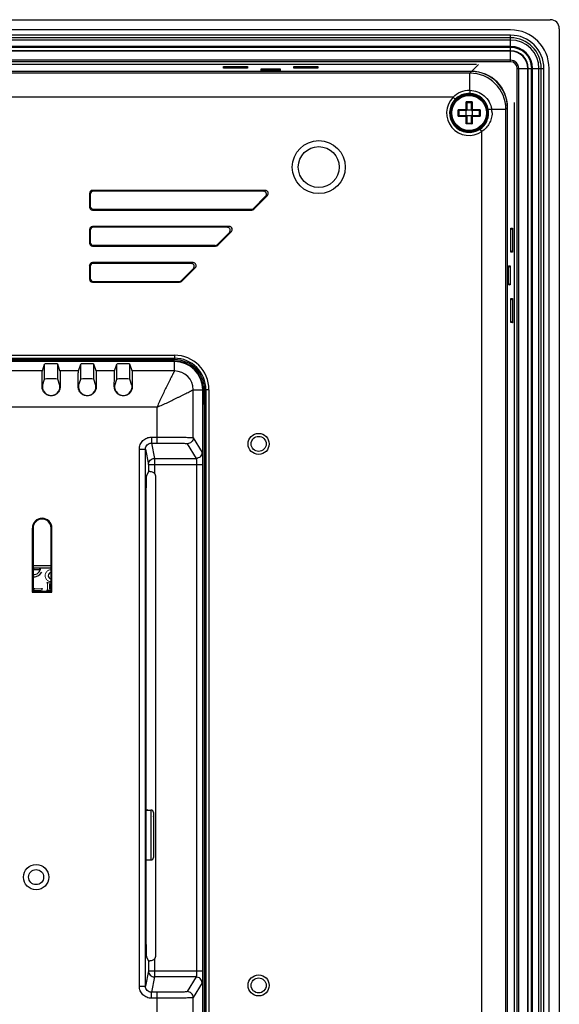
# Model space of a CAD drawing. Header units: millimetres. Extents: x 0 to 2577, y 0 to 841.
# Tile 68 of 68: x 2478 to 2568, y 458 to 622. Entities that reach past the tile are written whole.
import ezdxf

# ---------------------------------------------------------------- set-up
doc = ezdxf.new("R2010")
doc.units = ezdxf.units.MM
doc.layers.add('11_COMPONENTS', color=7, linetype='Continuous')

msp = doc.modelspace()

# ---------------------------------------------------------------- linework, layer by layer
at = {"layer": '11_COMPONENTS', "color": 7, "linetype": 'Continuous'}
for p, q in [((2249.282, 621.858), (2566.283, 621.858)), ((2567.783, 620.359), (2567.783, 362.357)), ((2559.683, 620.158), (2255.883, 620.158)), ((2559.683, 619.286), (2255.883, 619.286)), ((2559.683, 618.853), (2255.883, 618.853)), ((2559.683, 614.861), (2559.683, 619.286)), ((2559.683, 618.477), (2255.883, 618.477)), ((2559.683, 617.394), (2255.883, 617.394)), ((2559.683, 617.26), (2468.617, 617.26)), ((2559.683, 616.696), (2468.633, 616.696)), ((2559.683, 616.609), (2468.633, 616.609)), ((2559.683, 615.106), (2468.674, 615.106)), ((2559.683, 614.861), (2468.681, 614.861)), ((2554.033, 614.408), (2468.693, 614.408)), ((2511.942, 613.785), (2511.928, 614.066)), ((2511.928, 614.066), (2515.937, 614.066)), ((2512.204, 613.785), (2511.928, 614.066)), ((2515.924, 613.785), (2511.942, 613.785)), ((2515.661, 613.785), (2515.937, 614.066)), ((2515.937, 614.066), (2515.924, 613.785)), ((2518.208, 613.422), (2518.196, 613.693)), ((2518.196, 613.693), (2521.369, 613.693)), ((2518.462, 613.422), (2518.196, 613.693)), ((2521.103, 613.422), (2521.369, 613.693)), ((2521.369, 613.693), (2521.357, 613.422)), ((2523.642, 613.785), (2523.628, 614.066)), ((2523.628, 614.066), (2527.637, 614.066)), ((2523.904, 613.785), (2523.628, 614.066)), ((2527.624, 613.785), (2523.642, 613.785)), ((2527.361, 613.785), (2527.637, 614.066)), ((2527.637, 614.066), (2527.624, 613.785)), ((2553.19, 613.257), (2554.343, 614.41)), ((2560.786, 613.758), (2565.21, 613.758)), ((2560.786, 368.958), (2560.786, 613.758)), ((2561.031, 368.958), (2561.031, 613.758)), ((2562.534, 368.958), (2562.534, 613.758)), ((2562.621, 368.958), (2562.621, 613.758)), ((2563.184, 368.958), (2563.184, 613.758)), ((2563.319, 368.958), (2563.319, 613.758)), ((2564.402, 368.958), (2564.402, 613.758)), ((2564.777, 368.958), (2564.777, 613.758)), ((2565.21, 368.958), (2565.21, 613.758)), ((2566.083, 368.958), (2566.083, 613.758)), ((2553.19, 613.257), (2262.375, 613.257)), ((2553.164, 613.231), (2262.401, 613.231)), ((2552.907, 612.974), (2262.658, 612.974)), ((2521.357, 613.422), (2518.208, 613.422)), ((2552.907, 612.974), (2553.164, 613.231)), ((2552.907, 610.14), (2552.907, 612.974)), ((2550.113, 608.979), (2265.452, 608.979)), ((2550.113, 608.979), (2550.47, 608.629)), ((2553.291, 608.188), (2552.274, 608.188)), ((2552.274, 606.866), (2552.274, 608.188)), ((2552.383, 608.06), (2552.383, 606.758)), ((2553.183, 608.058), (2552.383, 608.058)), ((2553.183, 606.758), (2553.183, 608.06)), ((2553.291, 608.188), (2553.291, 606.866)), ((2558.898, 606.982), (2559.156, 607.239)), ((2559.156, 375.476), (2559.156, 607.239)), ((2559.182, 375.45), (2559.182, 607.265)), ((2560.333, 374.608), (2560.333, 608.108)), ((2552.274, 606.866), (2550.952, 606.866)), ((2550.952, 605.849), (2550.952, 606.866)), ((2550.952, 605.849), (2552.274, 605.849)), ((2552.383, 606.758), (2551.08, 606.758)), ((2551.08, 605.958), (2552.383, 605.958)), ((2551.083, 606.758), (2551.083, 605.958)), ((2552.283, 606.858), (2552.274, 606.866)), ((2552.274, 605.849), (2552.283, 605.858)), ((2552.274, 604.527), (2552.274, 605.849)), ((2552.283, 605.958), (2552.283, 606.758)), ((2552.383, 606.858), (2553.183, 606.858)), ((2552.383, 605.958), (2552.383, 604.655)), ((2553.183, 605.858), (2552.383, 605.858)), ((2554.485, 606.758), (2553.183, 606.758)), ((2553.183, 605.958), (2554.485, 605.958)), ((2553.183, 604.655), (2553.183, 605.958)), ((2553.283, 606.858), (2553.291, 606.866)), ((2553.283, 606.758), (2553.283, 605.958)), ((2553.291, 605.849), (2553.283, 605.858)), ((2554.613, 606.866), (2553.291, 606.866)), ((2553.291, 605.849), (2554.613, 605.849)), ((2553.291, 605.849), (2553.291, 604.527)), ((2554.483, 605.958), (2554.483, 606.758)), ((2554.613, 606.866), (2554.613, 605.849)), ((2556.54, 606.982), (2558.898, 606.982)), ((2558.898, 375.733), (2558.898, 606.982)), ((2553.291, 604.527), (2552.274, 604.527)), ((2552.383, 604.658), (2553.183, 604.658)), ((2554.904, 603.276), (2554.62, 603.688)), ((2554.904, 379.439), (2554.904, 603.276)), ((2489.651, 592.989), (2489.651, 590.726)), ((2489.783, 592.858), (2489.651, 592.989)), ((2489.783, 592.858), (2489.783, 590.857)), ((2518.893, 593.489), (2490.151, 593.489)), ((2490.282, 593.358), (2490.151, 593.489)), ((2518.577, 593.358), (2490.282, 593.358)), ((2516.929, 590.504), (2518.93, 592.505)), ((2516.983, 590.373), (2519.246, 592.636)), ((2518.577, 593.358), (2518.893, 593.489)), ((2518.93, 592.505), (2519.246, 592.636)), ((2489.783, 590.857), (2489.651, 590.726)), ((2490.282, 590.358), (2490.151, 590.227)), ((2490.151, 590.227), (2516.63, 590.227)), ((2490.282, 590.358), (2516.576, 590.358)), ((2516.576, 590.358), (2516.63, 590.227)), ((2516.929, 590.504), (2516.983, 590.373)), ((2512.893, 587.489), (2490.151, 587.489)), ((2490.282, 587.358), (2490.151, 587.489)), ((2512.577, 587.358), (2512.893, 587.489)), ((2489.651, 586.989), (2489.651, 584.726)), ((2489.783, 586.858), (2489.651, 586.989)), ((2489.783, 586.858), (2489.783, 584.857)), ((2512.577, 587.358), (2490.282, 587.358)), ((2510.929, 584.504), (2512.93, 586.505)), ((2510.983, 584.373), (2513.246, 586.636)), ((2512.93, 586.505), (2513.246, 586.636)), ((2559.71, 586.936), (2559.991, 587.212)), ((2559.71, 587.199), (2559.991, 587.212)), ((2559.71, 583.217), (2559.71, 587.199)), ((2559.991, 587.212), (2559.991, 583.204)), ((2489.783, 584.857), (2489.651, 584.726)), ((2490.282, 584.358), (2490.151, 584.227)), ((2490.151, 584.227), (2510.63, 584.227)), ((2490.282, 584.358), (2510.576, 584.358)), ((2510.576, 584.358), (2510.63, 584.227)), ((2510.929, 584.504), (2510.983, 584.373)), ((2559.71, 583.48), (2559.991, 583.204)), ((2559.991, 583.204), (2559.71, 583.217)), ((2489.651, 580.989), (2489.651, 578.726)), ((2489.783, 580.858), (2489.651, 580.989)), ((2506.893, 581.489), (2490.151, 581.489)), ((2490.282, 581.358), (2490.151, 581.489)), ((2506.577, 581.358), (2490.282, 581.358)), ((2506.577, 581.358), (2506.893, 581.489)), ((2559.347, 580.678), (2559.617, 580.944)), ((2559.347, 580.932), (2559.617, 580.944)), ((2559.347, 577.784), (2559.347, 580.932)), ((2559.617, 580.944), (2559.617, 577.771)), ((2489.783, 580.858), (2489.783, 578.857)), ((2504.929, 578.504), (2506.93, 580.505)), ((2504.983, 578.373), (2507.246, 580.636)), ((2506.93, 580.505), (2507.246, 580.636)), ((2489.783, 578.857), (2489.651, 578.726)), ((2490.282, 578.358), (2490.151, 578.227)), ((2490.151, 578.227), (2504.63, 578.227)), ((2490.282, 578.358), (2504.576, 578.358)), ((2504.576, 578.358), (2504.63, 578.227)), ((2504.929, 578.504), (2504.983, 578.373)), ((2559.347, 578.037), (2559.617, 577.771)), ((2559.617, 577.771), (2559.347, 577.784)), ((2559.71, 575.236), (2559.991, 575.512)), ((2559.71, 575.499), (2559.991, 575.512)), ((2559.71, 571.517), (2559.71, 575.499)), ((2559.991, 575.512), (2559.991, 571.504)), ((2559.71, 571.78), (2559.991, 571.504)), ((2559.991, 571.504), (2559.71, 571.517)), ((2503.783, 565.058), (2474.152, 565.058)), ((2503.783, 565.145), (2474.738, 565.145)), ((2475.213, 565.358), (2503.783, 565.358)), ((2475.418, 566.094), (2503.783, 566.094)), ((2475.418, 565.595), (2503.783, 565.595)), ((2481.821, 563.479), (2482.2, 564.619)), ((2482.2, 562.116), (2482.2, 564.619)), ((2484.365, 562.116), (2484.365, 564.619)), ((2484.744, 563.479), (2484.365, 564.619)), ((2487.821, 563.479), (2488.2, 564.619)), ((2488.2, 562.116), (2488.2, 564.619)), ((2490.365, 562.116), (2490.365, 564.619)), ((2490.744, 563.479), (2490.365, 564.619)), ((2493.821, 563.479), (2494.2, 564.619)), ((2494.2, 562.116), (2494.2, 564.619)), ((2496.365, 562.116), (2496.365, 564.619)), ((2496.744, 563.479), (2496.365, 564.619)), ((2503.783, 566.094), (2503.783, 565.358)), ((2503.783, 563.479), (2503.783, 565.145)), ((2481.821, 563.479), (2474.405, 563.479)), ((2487.821, 563.479), (2484.744, 563.479)), ((2493.821, 563.479), (2490.744, 563.479)), ((2503.783, 563.479), (2496.744, 563.479)), ((2481.843, 561.042), (2482.2, 562.116)), ((2484.722, 561.042), (2484.365, 562.116)), ((2487.843, 561.042), (2488.2, 562.116)), ((2490.722, 561.042), (2490.365, 562.116)), ((2493.843, 561.042), (2494.2, 562.116)), ((2496.722, 561.042), (2496.365, 562.116)), ((2481.833, 560.858), (2481.785, 560.858)), ((2484.732, 560.858), (2484.78, 560.858)), ((2487.833, 560.858), (2487.785, 560.858)), ((2490.732, 560.858), (2490.78, 560.858)), ((2493.833, 560.858), (2493.785, 560.858)), ((2496.732, 560.858), (2496.78, 560.858)), ((2506.904, 560.358), (2508.57, 560.358)), ((2506.904, 552.378), (2506.904, 560.358)), ((2508.483, 422.358), (2508.483, 560.358)), ((2508.57, 422.358), (2508.57, 560.358)), ((2509.519, 560.358), (2508.783, 560.358)), ((2508.783, 560.358), (2508.783, 422.358)), ((2509.02, 560.358), (2509.02, 422.358)), ((2509.519, 560.358), (2509.519, 422.358)), ((2500.913, 557.488), (2476.186, 557.488)), ((2500.913, 551.49), (2500.913, 557.488)), ((2499.956, 552.486), (2500.913, 552.486)), ((2499.956, 552.486), (2499.956, 551.49)), ((2499.956, 551.49), (2500.913, 551.49)), ((2499.956, 551.49), (2500.465, 548.938)), ((2506.904, 552.378), (2508.368, 549.934)), ((2497.959, 550.482), (2498.959, 550.482)), ((2497.959, 461.234), (2497.959, 550.482)), ((2498.959, 461.234), (2498.959, 550.482)), ((2498.959, 550.482), (2499.465, 547.941)), ((2505.906, 551.382), (2507.37, 548.938)), ((2500.465, 548.938), (2507.37, 548.938)), ((2500.465, 548.938), (2500.465, 546.447)), ((2499.465, 546.754), (2499.115, 546.052)), ((2499.465, 547.941), (2508.464, 547.941)), ((2499.465, 547.941), (2499.465, 546.754)), ((2507.465, 547.941), (2507.465, 463.774)), ((2508.464, 547.941), (2508.464, 463.774)), ((2500.713, 466.427), (2500.713, 545.788)), ((2499.081, 468.162), (2499.081, 544.053)), ((2480.151, 537.358), (2480.283, 537.358)), ((2480.151, 537.358), (2480.151, 526.727)), ((2480.283, 537.358), (2480.283, 526.858)), ((2483.414, 537.358), (2483.283, 537.358)), ((2483.283, 526.858), (2483.283, 537.358)), ((2483.414, 526.727), (2483.414, 537.358)), ((2483.283, 531.108), (2480.283, 531.108)), ((2483.283, 530.708), (2480.283, 530.708)), ((2481.363, 530.408), (2480.283, 530.408)), ((2480.363, 530.708), (2480.363, 530.408)), ((2481.363, 530.708), (2481.363, 530.408)), ((2480.151, 526.727), (2480.283, 526.858)), ((2480.151, 526.727), (2483.414, 526.727)), ((2480.283, 526.858), (2483.283, 526.858)), ((2483.414, 526.727), (2483.283, 526.858)), ((2499.081, 490.508), (2499.883, 490.508)), ((2499.883, 490.508), (2499.883, 482.208)), ((2500.283, 490.108), (2500.283, 482.608)), ((2499.081, 482.208), (2499.883, 482.208)), ((2499.465, 465.462), (2499.115, 466.163)), ((2499.465, 465.462), (2499.465, 463.774)), ((2500.465, 465.768), (2500.465, 462.778)), ((2499.465, 463.774), (2498.959, 461.234)), ((2499.465, 463.774), (2508.464, 463.774)), ((2500.465, 462.778), (2499.956, 460.225)), ((2507.37, 462.778), (2500.465, 462.778)), ((2507.37, 462.778), (2505.906, 460.334)), ((2508.368, 461.782), (2506.904, 459.338)), ((2497.959, 461.234), (2498.959, 461.234)), ((2500.913, 460.225), (2499.956, 460.225)), ((2499.956, 459.229), (2499.956, 460.225)), ((2500.913, 454.339), (2500.913, 460.225)), ((2500.913, 459.229), (2499.956, 459.229)), ((2506.904, 455.295), (2506.904, 459.338))]:
    msp.add_line(p, q, dxfattribs=at)
at = {"layer": '11_COMPONENTS', "color": 7, "linetype": 'Continuous', "const_width": 0.149}
msp.add_lwpolyline([(2483.283, 530.458, 0.9999984), (2483.283, 528.458)], format="xyb", dxfattribs=at)
at = {"layer": '11_COMPONENTS', "color": 7, "linetype": 'Continuous'}
for points, const_width in [([(2480.983, 526.858), (2480.983, 527.058)], 1.189), ([(2480.483, 527.283), (2481.733, 527.283)], 0.149), ([(2481.733, 527.283), (2481.733, 526.858)], 0.149), ([(2482.933, 527.658), (2483.283, 527.658)], 0.951), ([(2483.283, 528.258), (2482.683, 528.258)], 0.149), ([(2482.683, 528.258), (2482.683, 527.058)], 0.149), ([(2482.683, 527.058), (2483.283, 527.058)], 0.149)]:
    msp.add_lwpolyline(points, dxfattribs=dict(at, const_width=const_width))
for centre, radius in [((2552.783, 606.358), 3.163), ((2552.783, 606.358), 3), ((2552.783, 606.358), 2.896), ((2527.783, 597.358), 4.4), ((2527.783, 597.358), 3.4), ((2517.783, 551.358), 1.75), ((2517.783, 551.358), 1.25), ((2480.483, 527.283), 0.0625), ((2481.733, 527.283), 0.0625), ((2482.683, 528.258), 0.0625), ((2482.683, 527.058), 0.0625), ((2480.783, 479.358), 2.1), ((2480.783, 479.358), 1.25), ((2517.783, 461.358), 1.75), ((2517.783, 461.358), 1.25)]:
    msp.add_circle(centre, radius, dxfattribs=at)
for centre, radius, start, end in [((2559.683, 613.758), 6.4, 0, 90), ((2559.683, 613.758), 5.528, 0, 90), ((2559.683, 613.758), 5.095, 0, 90), ((2559.683, 613.758), 4.72, 0, 90), ((2559.683, 613.758), 3.636, 0, 90), ((2559.683, 613.758), 3.502, 0, 90), ((2559.683, 613.758), 2.938, 0, 90), ((2559.683, 613.758), 2.852, 0, 90), ((2559.683, 613.758), 1.348, 0, 90), ((2559.683, 613.758), 1.103, 0, 90), ((2552.895, 606.97), 6.004, 0.11496, 89.88504), ((2552.783, 606.358), 3.741, 135.51973, 304.54282), ((2552.782, 606.357), 3.242, 88.0818, 135.5003), ((2552.783, 606.359), 3.239, 9.58974, 88.10041), ((2552.783, 606.358), 3.241, 135.51973, 304.54282), ((2551.444, 607.32), 1.202, 45.72243, 46.28183), ((2551.416, 607.291), 1.241, 44.25438, 45.70595), ((2554.149, 607.291), 1.242, 134.25202, 135.70359), ((2554.121, 607.32), 1.202, 133.7136, 134.273), ((2551.821, 607.696), 1.202, 223.7136, 224.273), ((2551.821, 605.019), 1.202, 135.72243, 136.28183), ((2551.85, 607.724), 1.242, 224.25202, 225.70359), ((2551.849, 604.991), 1.241, 134.25438, 135.70595), ((2553.716, 604.99), 1.242, 44.30204, 45.75347), ((2553.715, 607.724), 1.242, 314.3045, 315.75593), ((2553.744, 607.696), 1.202, 315.7281, 316.2875), ((2553.744, 605.019), 1.202, 43.71932, 44.27872), ((2552.782, 606.356), 3.241, 304.57304, 0.03047), ((2552.768, 606.357), 3.255, 0.00798, 9.57926), ((2553.07, 606.356), 3.525, 0.01891, 10.21739), ((2551.444, 605.396), 1.202, 313.71932, 314.27872), ((2551.415, 605.424), 1.242, 314.30204, 315.75347), ((2554.149, 605.425), 1.242, 224.3045, 225.75593), ((2554.121, 605.396), 1.202, 225.7281, 226.2875), ((2503.783, 560.358), 5.737, 0, 90), ((2503.783, 560.358), 5.237, 0, 90), ((2503.783, 560.358), 5, 0, 90), ((2503.783, 560.358), 4.787, 0, 90), ((2503.783, 560.358), 4.7, 0, 90), ((2503.779, 560.355), 3.125, 0.05636, 89.94364), ((2483.283, 560.858), 1.456, 213.9886, 326.0114), ((2489.283, 560.858), 1.456, 213.9886, 326.0114), ((2495.283, 560.858), 1.456, 213.9886, 326.0114), ((2503.283, 559.358), 5.5, 344.07264, 17.70316), ((2481.783, 537.358), 1.631, 0, 180), ((2481.783, 537.358), 1.5, 0, 180), ((2480.383, 530.788), 1.15, 265.0111, 356.01044), ((2480.383, 530.788), 1.524, 262.45819, 330.08211), ((2480.383, 530.788), 1.15, 259.98363, 265.0111), ((2483.283, 529.458), 0.5, 90.96257, 270), ((2482.783, 526.858), 0.0625, 0, 180.96257), ((2499.283, 490.508), 0.0625, 0.00003, 179.99997), ((2499.883, 490.108), 0.4, 0, 90), ((2500.283, 489.508), 0.0625, 270.96257, 90), ((2499.883, 482.608), 0.4, 270, 0)]:
    msp.add_arc(centre, radius, start, end, dxfattribs=at)
for centre, major_axis, ratio, start_param, end_param in [((2566.282, 620.357), (-1.062, -1.062), 0.9987828, 2.3568035, 3.9263818), ((2553.148, 607.223), (4.254, 4.254), 0.9972647, -0.7840286, 0.7840286), ((2553.174, 607.249), (4.254, 4.254), 0.9972647, -0.7840286, 0.7840286), ((2490.152, 592.988), (0.355, -0.355), 0.9972647, 2.357564, 3.9256213), ((2490.283, 592.857), (0.355, -0.355), 0.9972647, 2.357564, 3.9256213), ((2518.574, 592.857), (-0.466, -0.193), 0.9907525, 1.9667909, 4.3163944), ((2518.89, 592.988), (0.466, 0.193), 0.9907525, -1.1748018, 1.1748018), ((2490.283, 590.858), (0.355, 0.355), 0.9972647, 2.357564, 3.9256213), ((2490.152, 590.727), (0.355, 0.355), 0.9972647, -3.9256213, -2.357564), ((2516.575, 590.858), (-0.192, 0.463), 0.998395, 2.7494612, 3.5337241), ((2516.629, 590.727), (-0.192, 0.463), 0.998395, -3.5337241, -2.7494612), ((2490.152, 586.988), (0.355, -0.355), 0.9972647, 2.357564, 3.9256213), ((2512.89, 586.988), (0.466, 0.193), 0.9907525, -1.1748018, 1.1748018), ((2490.283, 586.857), (0.355, -0.355), 0.9972647, 2.357564, 3.9256213), ((2512.574, 586.857), (-0.466, -0.193), 0.9907525, 1.9667909, 4.3163944), ((2490.152, 584.727), (0.355, 0.355), 0.9972647, -3.9256213, -2.357564), ((2490.283, 584.858), (0.355, 0.355), 0.9972647, 2.357564, 3.9256213), ((2510.575, 584.858), (-0.192, 0.463), 0.998395, 2.7494612, 3.5337241), ((2510.629, 584.727), (-0.192, 0.463), 0.998395, -3.5337241, -2.7494612), ((2490.152, 580.988), (0.355, -0.355), 0.9972647, 2.357564, 3.9256213), ((2490.283, 580.857), (0.355, -0.355), 0.9972647, 2.357564, 3.9256213), ((2506.574, 580.857), (-0.466, -0.193), 0.9907525, 1.9667909, 4.3163944), ((2506.89, 580.988), (0.466, 0.193), 0.9907525, -1.1748018, 1.1748018), ((2490.152, 578.727), (0.355, 0.355), 0.9972647, -3.9256213, -2.357564), ((2490.283, 578.858), (0.355, 0.355), 0.9972647, 2.357564, 3.9256213), ((2504.575, 578.858), (-0.192, 0.463), 0.998395, 2.7494612, 3.5337241), ((2504.629, 578.727), (-0.192, 0.463), 0.998395, -3.5337241, -2.7494612), ((2483.283, 564.618), (1.082, 0), 0.0524078, 0.0174533, 3.1241394), ((2489.283, 564.618), (1.082, 0), 0.0524078, 0.0174533, 3.1241394), ((2495.283, 564.618), (1.082, 0), 0.0524078, 0.0174533, 3.1241394), ((2483.283, 562.115), (1.082, 0), 0.0524078, 0.0174533, 3.1241394), ((2489.283, 562.115), (1.082, 0), 0.0524078, 0.0174533, 3.1241394), ((2495.283, 562.115), (1.082, 0), 0.0524078, 0.0174533, 3.1241394), ((2481.844, 560.044), (0, 1), 0.0174551, 0.0523599, 0.6195372), ((2484.721, 560.044), (0, 1), 0.0174551, -0.6195372, -0.0523599), ((2487.844, 560.044), (0, 1), 0.0174551, 0.0523599, 0.6195372), ((2490.721, 560.044), (0, 1), 0.0174551, -0.6195372, -0.0523599), ((2493.844, 560.044), (0, 1), 0.0174551, 0.0523599, 0.6195372), ((2496.721, 560.044), (0, 1), 0.0174551, -0.6195372, -0.0523599), ((2500.465, 546.753), (1, 0), 0.0349208, 2.4408022, 3.1241394), ((2499.116, 544.053), (0, 2), 0.0174551, 0.0349066, 1.5707963), ((2499.712, 545.787), (0.708, 0.708), 0.9987828, -0.7847892, -0.0661306), ((2499.116, 468.162), (0, 2), 0.0174551, -4.712389, -3.1764992), ((2499.712, 466.428), (0.708, -0.708), 0.9987828, 0.0661306, 0.7847892), ((2500.465, 465.462), (1, 0), 0.0349208, -3.1241394, -2.4408022)]:
    msp.add_ellipse(centre, major_axis=major_axis, ratio=ratio, start_param=start_param, end_param=end_param, dxfattribs=at)
for points, knots in [([(2550.113, 608.979), (2550.469, 609.352), (2551.341, 609.963), (2552.391, 610.158), (2552.907, 610.14)], [0, 0, 0, 0, 0.5001542, 1, 1, 1, 1]), ([(2552.907, 610.14), (2552.904, 610.073), (2552.9, 609.947), (2552.895, 609.798), (2552.893, 609.699), (2552.891, 609.648), (2552.891, 609.616), (2552.89, 609.601), (2552.89, 609.597)], [0, 0, 0, 0, 0.3720723, 0.6957118, 0.8220401, 0.9172719, 0.9774366, 1, 1, 1, 1]), ([(2552.907, 610.14), (2553.338, 610.125), (2554.203, 609.945), (2555.33, 609.259), (2556.166, 608.238), (2556.464, 607.407), (2556.54, 606.982)], [0, 0, 0, 0, 0.2500227, 0.5000378, 0.7500411, 1, 1, 1, 1]), ([(2552.379, 608.069), (2552.376, 608.076), (2552.366, 608.09), (2552.341, 608.119), (2552.32, 608.142), (2552.305, 608.158)], [0, 0, 0, 0, 0.1921675, 0.4413274, 1, 1, 1, 1]), ([(2552.383, 608.06), (2552.383, 608.061), (2552.382, 608.064), (2552.381, 608.067), (2552.379, 608.069)], [0, 0, 0, 0, 0.1727929, 1, 1, 1, 1]), ([(2553.183, 608.06), (2553.183, 608.061), (2553.183, 608.064), (2553.185, 608.067), (2553.186, 608.069)], [0, 0, 0, 0, 0.1731724, 1, 1, 1, 1]), ([(2553.186, 608.069), (2553.19, 608.075), (2553.2, 608.089), (2553.224, 608.119), (2553.245, 608.142), (2553.26, 608.158)], [0, 0, 0, 0, 0.1917565, 0.4412287, 1, 1, 1, 1]), ([(2551.071, 606.761), (2551.065, 606.765), (2551.051, 606.775), (2551.021, 606.799), (2550.998, 606.82), (2550.983, 606.835)], [0, 0, 0, 0, 0.1917565, 0.4412287, 1, 1, 1, 1]), ([(2551.071, 605.954), (2551.065, 605.951), (2551.051, 605.941), (2551.021, 605.916), (2550.998, 605.895), (2550.983, 605.88)], [0, 0, 0, 0, 0.1921675, 0.4413274, 1, 1, 1, 1]), ([(2551.08, 606.758), (2551.079, 606.758), (2551.076, 606.758), (2551.074, 606.76), (2551.071, 606.761)], [0, 0, 0, 0, 0.1731724, 1, 1, 1, 1]), ([(2551.08, 605.958), (2551.079, 605.958), (2551.076, 605.957), (2551.073, 605.956), (2551.071, 605.954)], [0, 0, 0, 0, 0.1727929, 1, 1, 1, 1]), ([(2552.383, 606.758), (2552.379, 606.761), (2552.362, 606.778), (2552.329, 606.812), (2552.299, 606.841), (2552.283, 606.858)], [0, 0, 0, 0, 0.1060364, 0.5088684, 1, 1, 1, 1]), ([(2552.283, 605.858), (2552.294, 605.869), (2552.32, 605.895), (2552.353, 605.928), (2552.375, 605.95), (2552.383, 605.958)], [0, 0, 0, 0, 0.3306448, 0.780199, 1, 1, 1, 1]), ([(2553.183, 606.758), (2553.186, 606.761), (2553.203, 606.778), (2553.237, 606.811), (2553.266, 606.841), (2553.283, 606.858)], [0, 0, 0, 0, 0.1060364, 0.5088684, 1, 1, 1, 1]), ([(2553.283, 605.858), (2553.271, 605.869), (2553.246, 605.895), (2553.212, 605.928), (2553.19, 605.95), (2553.183, 605.958)], [0, 0, 0, 0, 0.3306448, 0.780199, 1, 1, 1, 1]), ([(2554.583, 606.835), (2554.573, 606.826), (2554.555, 606.809), (2554.531, 606.788), (2554.513, 606.774), (2554.502, 606.766), (2554.493, 606.76), (2554.487, 606.758), (2554.485, 606.758)], [0, 0, 0, 0, 0.312316, 0.6103512, 0.7442588, 0.8597652, 0.9477327, 1, 1, 1, 1]), ([(2554.582, 605.88), (2554.573, 605.889), (2554.555, 605.906), (2554.531, 605.927), (2554.514, 605.941), (2554.502, 605.95), (2554.493, 605.955), (2554.487, 605.958), (2554.485, 605.958)], [0, 0, 0, 0, 0.3120447, 0.6096242, 0.743259, 0.858778, 0.9471969, 1, 1, 1, 1]), ([(2556.596, 606.358), (2556.596, 606.053), (2556.515, 605.442), (2556.168, 604.589), (2555.625, 603.844), (2555.157, 603.445), (2554.904, 603.276)], [0, 0, 0, 0, 0.2500064, 0.4999156, 0.7498853, 1, 1, 1, 1]), ([(2556.54, 606.982), (2556.471, 606.97), (2556.37, 606.953), (2556.24, 606.933), (2556.155, 606.92), (2556.085, 606.91), (2556.03, 606.901), (2555.999, 606.902), (2555.98, 606.896), (2555.977, 606.899)], [0, 0, 0, 0, 0.3677069, 0.5391106, 0.6919678, 0.8193989, 0.9157519, 0.9767945, 1, 1, 1, 1]), ([(2552.305, 604.558), (2552.314, 604.567), (2552.331, 604.586), (2552.352, 604.609), (2552.366, 604.627), (2552.375, 604.638), (2552.38, 604.647), (2552.383, 604.653), (2552.383, 604.655)], [0, 0, 0, 0, 0.3120447, 0.6096242, 0.743259, 0.858778, 0.9471969, 1, 1, 1, 1]), ([(2553.26, 604.558), (2553.251, 604.567), (2553.234, 604.585), (2553.213, 604.609), (2553.199, 604.627), (2553.191, 604.638), (2553.185, 604.647), (2553.183, 604.653), (2553.183, 604.655)], [0, 0, 0, 0, 0.312316, 0.6103512, 0.7442588, 0.8597652, 0.9477327, 1, 1, 1, 1]), ([(2481.785, 560.858), (2481.786, 561.162), (2481.787, 561.614), (2481.79, 562.206), (2481.793, 562.617), (2481.798, 562.969), (2481.802, 563.232), (2481.811, 563.39), (2481.814, 563.461), (2481.821, 563.479)], [0, 0, 0, 0, 0.3479267, 0.5171477, 0.6775096, 0.8175816, 0.9199616, 0.9774592, 1, 1, 1, 1]), ([(2484.744, 563.479), (2484.751, 563.461), (2484.754, 563.39), (2484.763, 563.232), (2484.767, 562.969), (2484.772, 562.617), (2484.775, 562.206), (2484.778, 561.614), (2484.779, 561.162), (2484.78, 560.858)], [0, 0, 0, 0, 0.0225405, 0.0800586, 0.1824484, 0.3225417, 0.4829137, 0.6521179, 1, 1, 1, 1]), ([(2487.785, 560.858), (2487.786, 561.162), (2487.787, 561.614), (2487.79, 562.206), (2487.793, 562.617), (2487.798, 562.969), (2487.802, 563.232), (2487.811, 563.39), (2487.814, 563.461), (2487.821, 563.479)], [0, 0, 0, 0, 0.3479267, 0.5171477, 0.6775096, 0.8175816, 0.9199616, 0.9774592, 1, 1, 1, 1]), ([(2490.744, 563.479), (2490.751, 563.461), (2490.754, 563.39), (2490.763, 563.232), (2490.767, 562.969), (2490.772, 562.617), (2490.775, 562.206), (2490.778, 561.614), (2490.779, 561.162), (2490.78, 560.858)], [0, 0, 0, 0, 0.0225405, 0.0800586, 0.1824484, 0.3225417, 0.4829137, 0.6521179, 1, 1, 1, 1]), ([(2493.785, 560.858), (2493.786, 561.162), (2493.787, 561.614), (2493.79, 562.206), (2493.793, 562.617), (2493.798, 562.969), (2493.802, 563.232), (2493.811, 563.39), (2493.814, 563.461), (2493.821, 563.479)], [0, 0, 0, 0, 0.3479267, 0.5171477, 0.6775096, 0.8175816, 0.9199616, 0.9774592, 1, 1, 1, 1]), ([(2496.744, 563.479), (2496.751, 563.461), (2496.754, 563.39), (2496.763, 563.232), (2496.767, 562.969), (2496.772, 562.617), (2496.775, 562.206), (2496.778, 561.614), (2496.779, 561.162), (2496.78, 560.858)], [0, 0, 0, 0, 0.0225405, 0.0800586, 0.1824484, 0.3225417, 0.4829137, 0.6521179, 1, 1, 1, 1]), ([(2503.783, 563.479), (2503.785, 563.473), (2503.776, 563.449), (2503.757, 563.408), (2503.72, 563.341), (2503.669, 563.249), (2503.604, 563.127), (2503.493, 562.919), (2503.34, 562.619), (2503.145, 562.23), (2502.941, 561.819), (2502.732, 561.397), (2502.451, 560.828), (2502.098, 560.112), (2501.68, 559.249), (2501.272, 558.379), (2501.025, 557.788), (2500.913, 557.488)], [0, 0, 0, 0, 0.0032631, 0.0101429, 0.0212897, 0.0372113, 0.0581686, 0.0834923, 0.143469, 0.2100586, 0.2798807, 0.3508827, 0.4224529, 0.5664565, 0.7108726, 0.8554567, 1, 1, 1, 1]), ([(2484.78, 560.858), (2484.78, 560.663), (2484.703, 560.27), (2484.371, 559.771), (2483.872, 559.437), (2483.283, 559.319), (2482.693, 559.437), (2482.194, 559.771), (2481.862, 560.27), (2481.785, 560.663), (2481.785, 560.858)], [0, 0, 0, 0, 0.124611, 0.2496118, 0.3747848, 0.4999991, 0.6252167, 0.7503867, 0.8753887, 1, 1, 1, 1]), ([(2481.833, 560.858), (2481.832, 560.801), (2481.843, 560.516), (2481.947, 560.233), (2482.075, 560.044)], [0, 0, 0, 0, 0.1970219, 1, 1, 1, 1]), ([(2484.49, 560.044), (2484.536, 560.112), (2484.676, 560.362), (2484.737, 560.654), (2484.732, 560.858)], [0, 0, 0, 0, 0.2889059, 1, 1, 1, 1]), ([(2490.78, 560.858), (2490.78, 560.663), (2490.703, 560.27), (2490.371, 559.771), (2489.872, 559.437), (2489.283, 559.319), (2488.693, 559.437), (2488.194, 559.771), (2487.862, 560.27), (2487.785, 560.663), (2487.785, 560.858)], [0, 0, 0, 0, 0.124611, 0.2496118, 0.3747848, 0.4999991, 0.6252167, 0.7503867, 0.8753887, 1, 1, 1, 1]), ([(2487.833, 560.858), (2487.832, 560.801), (2487.843, 560.516), (2487.947, 560.233), (2488.075, 560.044)], [0, 0, 0, 0, 0.1970219, 1, 1, 1, 1]), ([(2490.49, 560.044), (2490.536, 560.112), (2490.676, 560.362), (2490.737, 560.654), (2490.732, 560.858)], [0, 0, 0, 0, 0.2889059, 1, 1, 1, 1]), ([(2496.78, 560.858), (2496.78, 560.663), (2496.703, 560.27), (2496.371, 559.771), (2495.872, 559.437), (2495.283, 559.319), (2494.693, 559.437), (2494.194, 559.771), (2493.862, 560.27), (2493.785, 560.663), (2493.785, 560.858)], [0, 0, 0, 0, 0.124611, 0.2496118, 0.3747848, 0.4999991, 0.6252167, 0.7503867, 0.8753887, 1, 1, 1, 1]), ([(2493.833, 560.858), (2493.832, 560.801), (2493.843, 560.516), (2493.947, 560.233), (2494.075, 560.044)], [0, 0, 0, 0, 0.1970219, 1, 1, 1, 1]), ([(2496.49, 560.044), (2496.536, 560.112), (2496.676, 560.362), (2496.737, 560.654), (2496.732, 560.858)], [0, 0, 0, 0, 0.2889059, 1, 1, 1, 1]), ([(2500.913, 557.488), (2501.212, 557.6), (2501.804, 557.847), (2502.674, 558.255), (2503.537, 558.673), (2504.252, 559.026), (2504.822, 559.307), (2505.243, 559.516), (2505.655, 559.72), (2506.044, 559.915), (2506.344, 560.069), (2506.552, 560.179), (2506.673, 560.244), (2506.766, 560.295), (2506.833, 560.332), (2506.874, 560.351), (2506.897, 560.36), (2506.904, 560.358)], [0, 0, 0, 0, 0.1445355, 0.2891127, 0.4335205, 0.5775169, 0.6490854, 0.7200879, 0.7899137, 0.8565129, 0.9165046, 0.9418334, 0.962793, 0.9787146, 0.9898598, 0.9967378, 1, 1, 1, 1]), ([(2497.959, 550.482), (2497.959, 550.742), (2498.062, 551.268), (2498.505, 551.934), (2499.169, 552.382), (2499.696, 552.486), (2499.956, 552.486)], [0, 0, 0, 0, 0.2500157, 0.5000173, 0.7500043, 1, 1, 1, 1]), ([(2498.959, 550.482), (2498.958, 550.612), (2499.009, 550.875), (2499.229, 551.211), (2499.561, 551.437), (2499.825, 551.49), (2499.956, 551.49)], [0, 0, 0, 0, 0.2496017, 0.499491, 0.7496755, 1, 1, 1, 1]), ([(2500.913, 552.486), (2501.208, 552.486), (2501.798, 552.486), (2502.683, 552.484), (2503.566, 552.48), (2504.444, 552.473), (2505.167, 552.463), (2505.728, 552.451), (2506.113, 552.441), (2506.437, 552.432), (2506.68, 552.425), (2506.822, 552.411), (2506.892, 552.393), (2506.904, 552.378)], [0, 0, 0, 0, 0.14759, 0.2951345, 0.442508, 0.5893166, 0.7340943, 0.8041296, 0.8699106, 0.9264481, 0.9671028, 0.9900531, 1, 1, 1, 1]), ([(2500.913, 551.49), (2501.145, 551.49), (2501.608, 551.49), (2502.304, 551.489), (2502.999, 551.486), (2503.693, 551.483), (2504.27, 551.477), (2504.727, 551.471), (2505.065, 551.464), (2505.386, 551.455), (2505.652, 551.442), (2505.821, 551.428), (2505.896, 551.398), (2505.906, 551.382)], [0, 0, 0, 0, 0.1390642, 0.2781049, 0.4170688, 0.5558238, 0.6939982, 0.7625502, 0.8302708, 0.896074, 0.9555529, 0.9887775, 1, 1, 1, 1]), ([(2506.904, 552.378), (2506.904, 552.248), (2506.851, 551.987), (2506.628, 551.657), (2506.297, 551.435), (2506.035, 551.382), (2505.906, 551.382)], [0, 0, 0, 0, 0.2495843, 0.4996031, 0.749854, 1, 1, 1, 1]), ([(2508.368, 549.934), (2508.368, 549.804), (2508.315, 549.543), (2508.092, 549.213), (2507.761, 548.991), (2507.499, 548.938), (2507.37, 548.938)], [0, 0, 0, 0, 0.2495843, 0.4996031, 0.749854, 1, 1, 1, 1]), ([(2508.368, 549.934), (2508.38, 549.914), (2508.391, 549.845), (2508.41, 549.716), (2508.424, 549.523), (2508.438, 549.278), (2508.449, 548.986), (2508.461, 548.535), (2508.464, 548.183), (2508.464, 547.941)], [0, 0, 0, 0, 0.0345014, 0.1012939, 0.1985961, 0.3232317, 0.4710065, 0.6369071, 1, 1, 1, 1]), ([(2499.465, 547.941), (2499.466, 548.071), (2499.518, 548.333), (2499.741, 548.664), (2500.073, 548.885), (2500.335, 548.937), (2500.465, 548.938)], [0, 0, 0, 0, 0.2495468, 0.499407, 0.7496167, 1, 1, 1, 1]), ([(2507.37, 548.938), (2507.379, 548.929), (2507.393, 548.894), (2507.41, 548.83), (2507.426, 548.733), (2507.445, 548.555), (2507.461, 548.288), (2507.465, 548.062), (2507.465, 547.941)], [0, 0, 0, 0, 0.0378625, 0.1057469, 0.2031172, 0.3272432, 0.6390617, 1, 1, 1, 1]), ([(2499.701, 546.775), (2499.829, 546.781), (2500.118, 546.735), (2500.362, 546.564), (2500.465, 546.447)], [0, 0, 0, 0, 0.4510602, 1, 1, 1, 1]), ([(2500.465, 465.768), (2500.362, 465.651), (2500.118, 465.48), (2499.829, 465.435), (2499.701, 465.44)], [0, 0, 0, 0, 0.5489382, 1, 1, 1, 1]), ([(2499.465, 463.774), (2499.466, 463.644), (2499.518, 463.383), (2499.741, 463.052), (2500.073, 462.83), (2500.335, 462.778), (2500.465, 462.778)], [0, 0, 0, 0, 0.2495468, 0.499407, 0.7496166, 1, 1, 1, 1]), ([(2507.465, 463.774), (2507.465, 463.653), (2507.461, 463.427), (2507.445, 463.16), (2507.426, 462.982), (2507.41, 462.886), (2507.393, 462.821), (2507.379, 462.786), (2507.37, 462.778)], [0, 0, 0, 0, 0.3608921, 0.6727252, 0.796858, 0.8942329, 0.9621304, 1, 1, 1, 1]), ([(2508.464, 463.774), (2508.464, 463.532), (2508.461, 463.18), (2508.449, 462.729), (2508.438, 462.438), (2508.424, 462.192), (2508.41, 462), (2508.391, 461.87), (2508.38, 461.801), (2508.368, 461.782)], [0, 0, 0, 0, 0.3630465, 0.5289507, 0.6767364, 0.801379, 0.8986862, 0.9654914, 1, 1, 1, 1]), ([(2508.368, 461.782), (2508.368, 461.911), (2508.315, 462.172), (2508.092, 462.503), (2507.761, 462.724), (2507.499, 462.777), (2507.37, 462.778)], [0, 0, 0, 0, 0.2495843, 0.4996031, 0.749854, 1, 1, 1, 1]), ([(2499.956, 459.229), (2499.696, 459.229), (2499.169, 459.334), (2498.505, 459.781), (2498.062, 460.447), (2497.959, 460.973), (2497.959, 461.234)], [0, 0, 0, 0, 0.249983, 0.4999716, 0.7499747, 1, 1, 1, 1]), ([(2499.956, 460.225), (2499.825, 460.225), (2499.561, 460.278), (2499.229, 460.504), (2499.009, 460.84), (2498.958, 461.103), (2498.959, 461.234)], [0, 0, 0, 0, 0.2503115, 0.5004979, 0.7503888, 1, 1, 1, 1]), ([(2505.906, 460.334), (2505.896, 460.318), (2505.821, 460.287), (2505.652, 460.274), (2505.386, 460.26), (2505.065, 460.252), (2504.727, 460.245), (2504.27, 460.238), (2503.693, 460.233), (2502.999, 460.229), (2502.304, 460.227), (2501.608, 460.226), (2501.145, 460.225), (2500.913, 460.225)], [0, 0, 0, 0, 0.0112198, 0.0444382, 0.103907, 0.1697143, 0.2374378, 0.305992, 0.4441692, 0.582926, 0.7218918, 0.8609342, 1, 1, 1, 1]), ([(2506.904, 459.338), (2506.904, 459.467), (2506.851, 459.728), (2506.628, 460.059), (2506.297, 460.28), (2506.035, 460.333), (2505.906, 460.334)], [0, 0, 0, 0, 0.2495845, 0.4996033, 0.7498539, 1, 1, 1, 1]), ([(2506.904, 459.338), (2506.892, 459.322), (2506.822, 459.304), (2506.68, 459.291), (2506.437, 459.283), (2506.113, 459.274), (2505.728, 459.264), (2505.167, 459.252), (2504.444, 459.242), (2503.566, 459.235), (2502.683, 459.231), (2501.798, 459.229), (2501.208, 459.229), (2500.913, 459.229)], [0, 0, 0, 0, 0.0099439, 0.0328819, 0.0735272, 0.1300627, 0.1958484, 0.2658902, 0.4106736, 0.5574852, 0.7048612, 0.8524078, 1, 1, 1, 1])]:
    msp.add_open_spline(points, degree=3, knots=knots, dxfattribs=at)

doc.saveas('drawing.dxf')
